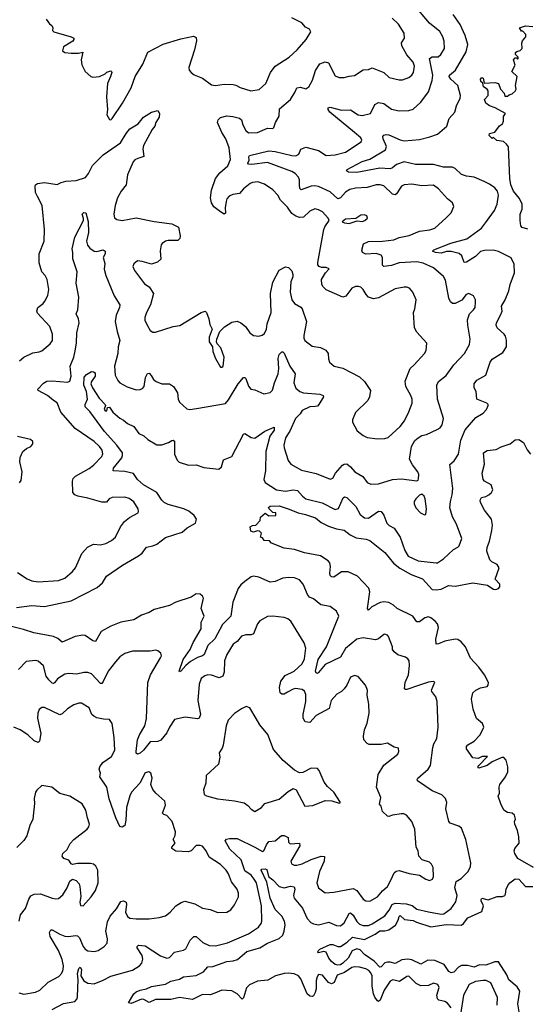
# Model space of a CAD drawing. Extents: x 2057697 to 2160550, y 827490 to 1016834.
# Tile 104 of 256: x 2096131 to 2100111, y 867623 to 875340. Entities that reach past the tile are written whole.
import ezdxf

# ---------------------------------------------------------------- set-up
doc = ezdxf.new("R2010")
doc.units = 0

msp = doc.modelspace()

# ---------------------------------------------------------------- linework, layer by layer
at = {"layer": '0CON20XD'}
for points in [[(2098447.8, 872307.8), (2098405, 872306.2), (2098345, 872278.1), (2098329.2, 872250.8), (2098294.3, 872215), (2098249.5, 872115), (2098216, 872064), (2098202.3, 872005), (2098203.8, 871985), (2098235.7, 871885), (2098256.4, 871856.4), (2098340.2, 871810.2), (2098454.5, 871784.5), (2098565, 871738), (2098585, 871746.7), (2098607.5, 871785), (2098662.6, 871847.4), (2098675, 871856.5), (2098695, 871857.8), (2098724.2, 871835), (2098759.2, 871795), (2098820.5, 871760.5), (2098855, 871712.5), (2098885, 871698.6), (2098945, 871701.5), (2099055, 871735.8), (2099125, 871742.5), (2099243.6, 871726.4), (2099255, 871730), (2099258.3, 871741.7), (2099259.2, 871775), (2099252, 871795), (2099210.3, 871850.3), (2099188.1, 871895), (2099202.1, 871995), (2099229.4, 872040.6), (2099255, 872063.5), (2099285, 872080.9), (2099320.9, 872089.1), (2099405, 872127.5), (2099427.6, 872142.4), (2099444.2, 872165), (2099452.9, 872215), (2099406.9, 872365), (2099401.1, 872475), (2099414, 872505), (2099475, 872550.8), (2099535.6, 872635), (2099618.1, 872725), (2099658.5, 872795), (2099663.8, 872835), (2099644.7, 872944.7), (2099643.1, 872986.9), (2099656.9, 873035), (2099690, 873065), (2099702.5, 873085), (2099705.8, 873125), (2099703.8, 873145), (2099688.8, 873175), (2099653.6, 873193.6), (2099631.2, 873185), (2099597.4, 873142.6), (2099545, 873116.9), (2099525, 873115.7), (2099507.5, 873127.5), (2099495, 873156.7), (2099469.7, 873299.7), (2099455, 873326.2), (2099376, 873395), (2099295, 873432.1), (2099245, 873442), (2099105.3, 873435.3), (2099045, 873414.6), (2098985, 873406.7), (2098976.1, 873416.1), (2098975.5, 873475), (2098964.2, 873495), (2098925, 873507.1), (2098845, 873503.2), (2098817.5, 873515), (2098814.3, 873534.3), (2098827.5, 873582.5), (2098865, 873602.7), (2098975, 873604.1), (2099065, 873615.4), (2099106.7, 873633.3), (2099185, 873648), (2099265, 873683.1), (2099347.3, 873692.7), (2099385, 873706.9), (2099475, 873786), (2099514.3, 873825.7), (2099535.7, 873875), (2099525.5, 873905.5), (2099485, 873936), (2099414.2, 874015), (2099375, 874041.9), (2099285, 874038.9), (2099205, 874051.1), (2099145, 874046.4), (2099125, 874034.4), (2099085.8, 873974.2), (2099075, 873967.3), (2099055, 873973.8), (2098985, 874036.7), (2098956.1, 874046.1), (2098925, 874045.4), (2098855, 874023.8), (2098765, 874018.9), (2098720.2, 874009.7), (2098685, 873987.3), (2098645, 873943.5), (2098625, 873936.5), (2098565, 873990.8), (2098475, 874033.3), (2098445, 874038.4), (2098415.4, 874035.4), (2098337.5, 874007.5), (2098327.4, 874017.4), (2098325.9, 874045.9), (2098324.6, 874085), (2098316.6, 874105), (2098290.8, 874135), (2098265, 874151), (2098075, 874220.8), (2097950, 874205), (2097925, 874208.8), (2097918.8, 874215), (2097929.7, 874240.3), (2097928.6, 874265), (2097934, 874275), (2098085, 874311.9), (2098135, 874307.8), (2098263.8, 874275), (2098296.5, 874273.5), (2098318.6, 874285), (2098336, 874324), (2098375, 874340), (2098473.9, 874313.9), (2098535, 874275.7), (2098605, 874280), (2098685, 874301.9), (2098807, 874383), (2098813.1, 874395), (2098806.9, 874415), (2098755, 874455.3), (2098562.9, 874615), (2098550, 874635), (2098550.5, 874649.5), (2098565, 874653.1), (2098655, 874631.6), (2098725, 874633.6), (2098784.2, 874595), (2098815, 874589.6), (2098881.4, 874605), (2098915, 874674.4), (2098945, 874691.5), (2098985, 874683.3), (2099045, 874639.2), (2099105, 874624.5), (2099182.5, 874627.5), (2099215, 874639.2), (2099275.3, 874694.7), (2099335.5, 874775), (2099365.8, 874864.2), (2099371.1, 874905), (2099344.6, 875035), (2099365, 875048.2), (2099410.9, 875049.1), (2099433.7, 875066.3), (2099460.6, 875115), (2099458.6, 875171.4), (2099448.6, 875205), (2099425, 875247.5), (2099345, 875312.5), (2099214.7, 875464.7)], [(2096855, 874564.3), (2096936.7, 874685), (2097005, 874806.9), (2097037.6, 874895), (2097097.5, 874992.5), (2097135, 875084.2), (2097255, 875147.5), (2097395, 875189.2), (2097495, 875210), (2097515, 875200), (2097516.9, 875175), (2097500.8, 875105), (2097456.7, 874965), (2097460, 874945), (2097476.7, 874925), (2097498.8, 874908.8), (2097565, 874881.9), (2097635, 874829.2), (2097665, 874824.4), (2097735, 874834.5), (2097805, 874831.8), (2097825, 874827.9), (2097859.1, 874809.1), (2097943.4, 874783.4), (2098008.1, 874791.9), (2098060.6, 874839.4), (2098097.5, 874925), (2098134.4, 874975), (2098245, 875045.6), (2098307.2, 875102.8), (2098378, 875185), (2098413.3, 875245), (2098402.5, 875265), (2098372.7, 875282.7), (2098342.5, 875315), (2098265, 875355.6)], [(2097110.6, 873270.6), (2097145, 873246.2), (2097180, 873195), (2097156.9, 873105), (2097124.4, 873045), (2097112.9, 873005), (2097112.5, 872985), (2097124, 872955), (2097155, 872903.3), (2097175, 872891.2), (2097195, 872890), (2097334.3, 872935.7), (2097387.4, 872942.6), (2097555, 873046), (2097585.9, 873055.9), (2097596.2, 873045), (2097614.2, 872995), (2097621.2, 872951.2), (2097638.8, 872915), (2097617, 872853), (2097617.5, 872815), (2097643.3, 872775), (2097645, 872740), (2097666.2, 872685), (2097705, 872617.5), (2097715, 872616.7), (2097726.7, 872625), (2097733.3, 872695), (2097708.3, 872768.3), (2097678.8, 872798.8), (2097673.9, 872813.9), (2097676.7, 872835), (2097701.2, 872895), (2097737, 872933), (2097795, 872968.8), (2097835, 872976.2), (2097865, 872963.8), (2097901.2, 872935), (2097936, 872885), (2097965, 872865.8), (2098005, 872860), (2098032.4, 872867.6), (2098049.3, 872880.7), (2098065.6, 872915), (2098070.8, 872955), (2098103.1, 873045), (2098096.6, 873193.4), (2098115, 873282.5), (2098164.3, 873375.7), (2098215, 873403.3), (2098237.7, 873397.7), (2098265, 873372.5), (2098273.6, 873343.6), (2098273.3, 873325), (2098257.1, 873285), (2098250.5, 873205), (2098264.5, 873145), (2098285.8, 873115), (2098335, 873087.1), (2098344.4, 873075), (2098378.6, 872975), (2098358.9, 872865), (2098358.1, 872845), (2098365.5, 872825.5), (2098425, 872781.4), (2098489.7, 872769.7), (2098530.3, 872750.3), (2098550, 872725), (2098552.7, 872682.7), (2098561.2, 872655), (2098597.5, 872625), (2098665, 872608), (2098795, 872540), (2098833.4, 872503.4), (2098882.5, 872435), (2098872.5, 872385), (2098859.2, 872355), (2098765, 872260), (2098740, 872205), (2098741.2, 872185), (2098777.7, 872117.7), (2098825, 872081.2), (2098855.8, 872065.8), (2098935, 872054.4), (2098995, 872057.1), (2099018.8, 872065), (2099115, 872151.9), (2099146.9, 872195), (2099183.1, 872266.9), (2099207.1, 872335), (2099207.1, 872365), (2099197.5, 872395), (2099158.1, 872465), (2099153, 872507), (2099191.4, 872605), (2099225, 872634.2), (2099305.8, 872725), (2099317.7, 872747.7), (2099322, 872805), (2099245, 872892), (2099227.1, 872925), (2099218.8, 873045), (2099230, 873075), (2099239.2, 873145), (2099214, 873205), (2099186.7, 873235), (2099165, 873244), (2099145, 873244.2), (2099075, 873231.4), (2098945, 873160.9), (2098905, 873153.4), (2098866.5, 873166.5), (2098846.6, 873186.6), (2098825, 873225.8), (2098805, 873242.9), (2098787.6, 873247.6), (2098765, 873250), (2098736.2, 873235), (2098687.8, 873172.2), (2098665.7, 873164.3), (2098535, 873224), (2098511.2, 873245), (2098500, 873265), (2098496.2, 873305), (2098527.5, 873355), (2098557.5, 873387.5), (2098535, 873397.5), (2098498.3, 873398.3), (2098480, 873405), (2098468.3, 873418.3), (2098467.5, 873437.5), (2098515.8, 873695), (2098523.1, 873716.9), (2098557.5, 873765), (2098550, 873785), (2098505, 873834.2), (2098475, 873850.8), (2098445, 873857.5), (2098405, 873839.2), (2098356.6, 873793.4), (2098325, 873790), (2098295, 873800), (2098265, 873821.9), (2098230.7, 873870.7), (2098174.7, 873924.7), (2098153.6, 873963.6), (2098116.2, 874006.2), (2098050.6, 874050.6), (2097998.9, 874068.9), (2097957.5, 874065), (2097938, 874055), (2097885.8, 874015), (2097853.4, 873976.6), (2097800.9, 873969.1), (2097773.6, 873956.4), (2097755, 873936.2), (2097748.9, 873915), (2097742.5, 873865), (2097745, 873822.5), (2097733.3, 873816.7), (2097705, 873832.9), (2097653.1, 873873.1), (2097635.7, 873905), (2097627.1, 873945), (2097635.6, 874005), (2097666.5, 874095), (2097700.1, 874139.9), (2097761.8, 874195), (2097783.1, 874243.1), (2097772.5, 874335), (2097746.6, 874406.6), (2097716.2, 874455), (2097681.9, 874535), (2097687.1, 874555), (2097705, 874574.4), (2097755, 874585.5), (2097802.5, 874582.5), (2097855, 874569.2), (2097869.2, 874555), (2097881.4, 874515), (2097905, 874471.2), (2097925, 874452.5), (2097995, 874457.1), (2098075, 874489.4), (2098115, 874488), (2098124.2, 874495.8), (2098136.9, 874535), (2098165.3, 874585), (2098168.3, 874641.7), (2098253.8, 874715), (2098291.4, 874775), (2098303.2, 874806.8), (2098331.7, 874811.7), (2098375, 874798), (2098397.4, 874812.6), (2098427.3, 874865), (2098449.4, 874940.6), (2098485, 874994.4), (2098525, 875009.4), (2098553.1, 875003.1), (2098605, 874900), (2098635.9, 874885.9), (2098675, 874885.7), (2098715, 874898.6), (2098755, 874902.5), (2098825, 874946.7), (2098865, 874950), (2098895, 874962.2), (2098986.7, 874925), (2099027, 874887), (2099105, 874868.9), (2099131.3, 874868.7), (2099182.2, 874887.8), (2099204.3, 874905), (2099218.9, 874925), (2099225.6, 874975), (2099215, 875006.2), (2099165.8, 875065), (2099125.8, 875135), (2099125, 875157.5), (2099148, 875195), (2099144.2, 875235), (2099100, 875305), (2099052, 875352)], [(2098815, 874228.2), (2098875, 874247.1), (2098999.8, 874320.3), (2099007.9, 874345), (2098980.6, 874405), (2098978.8, 874425), (2098986.1, 874433.9), (2099005, 874440), (2099025, 874437.1), (2099115, 874397.9), (2099145, 874391.1), (2099265, 874401.9), (2099347.7, 874422.3), (2099406, 874444), (2099480, 874505), (2099499.2, 874565), (2099542.9, 874615), (2099554.4, 874665), (2099585, 874723.8), (2099588.2, 874745), (2099565.5, 874825), (2099510, 874875), (2099497.3, 874895), (2099501.1, 874905), (2099547.6, 874945), (2099632, 875088), (2099644.1, 875145), (2099624.8, 875215), (2099585, 875303.5), (2099529.8, 875379.8)], [(2096338.8, 875345), (2096365, 875307.5), (2096383.6, 875293.6), (2096390, 875275), (2096387.5, 875255), (2096397.5, 875245), (2096535, 875206.7), (2096554.2, 875195), (2096556.7, 875185), (2096547.3, 875172.7), (2096473.6, 875126.4), (2096466.7, 875095), (2096485, 875083.3), (2096535, 875077.5), (2096593, 875077), (2096625, 875086.7), (2096614.2, 875025.8), (2096618.6, 874985), (2096644.5, 874934.5), (2096690, 874895), (2096705, 874888.8), (2096756.1, 874893.9), (2096800, 874915), (2096815, 874930), (2096845, 874940), (2096850, 874935), (2096852.5, 874925), (2096843.8, 874895), (2096820.7, 874839.3), (2096811.2, 874735), (2096820, 874635), (2096815, 874593.3), (2096835, 874558), (2096845, 874556), (2096855, 874564.3)], [(2100115, 873697.1), (2100071.1, 873711.1), (2100060, 873725), (2100053.9, 873766.1), (2100055.7, 873815), (2100070, 873855), (2100071.2, 873895), (2100049.4, 873939.4), (2100003.2, 873995), (2099982.8, 874045), (2099974.7, 874095), (2099962.3, 874342.3), (2099948.8, 874365), (2099925, 874386.2), (2099873, 874393), (2099847, 874417), (2099835, 874410), (2099811.7, 874431.7), (2099815, 874447.5), (2099855, 874457.5), (2099893, 874507), (2099916.2, 874525), (2099923.8, 874545), (2099925, 874580), (2099940, 874605), (2099859.1, 874649.1), (2099814.6, 874664.6), (2099785, 874686.2), (2099776.2, 874715), (2099803.3, 874745), (2099803, 874783), (2099796.7, 874796.7), (2099767.5, 874815), (2099761.7, 874841.7), (2099747.5, 874855), (2099743.3, 874875), (2099755, 874886.7), (2099765, 874882.5), (2099772.5, 874842.5), (2099855, 874846.7), (2099885, 874840), (2099900, 874795), (2099930, 874765), (2099935, 874740), (2099955, 874740), (2099968.3, 874751.7), (2099991.7, 874758.3), (2100015, 874780), (2100022.5, 874795), (2100017.5, 874825), (2100030, 874895), (2099990, 874935), (2100016.1, 874983.9), (2100003.6, 875026.4), (2100015, 875040), (2100025, 875040), (2100035, 875030), (2100040, 875035), (2100040, 875045), (2100018.3, 875068.3), (2100018.3, 875081.7), (2100028.3, 875091.7), (2100055, 875097.5), (2100070, 875115), (2100067.5, 875155), (2100072.5, 875175), (2100100, 875205), (2100100, 875225), (2100075, 875250), (2100065, 875250), (2100050, 875275), (2100097, 875293), (2100155, 875287.5)], [(2096130.8, 872665), (2096162.9, 872695), (2096235, 872729.4), (2096285, 872735.8), (2096305, 872745.8), (2096370.9, 872799.1), (2096387.5, 872825), (2096389.4, 872875), (2096368.1, 872935), (2096269.7, 873039.7), (2096264.2, 873055), (2096272.9, 873085), (2096314.6, 873115.4), (2096326.9, 873133.1), (2096350.6, 873179.4), (2096360, 873225), (2096345.6, 873305), (2096331.9, 873335), (2096304.4, 873365), (2096284.4, 873435), (2096284.5, 873505), (2096322.2, 873605), (2096326.7, 873695), (2096307.5, 873885), (2096270.9, 873955), (2096255.5, 873985), (2096253.3, 874035), (2096255.8, 874045), (2096271.2, 874055), (2096325, 874063.5), (2096425, 874048), (2096456.2, 874065), (2096492, 874075), (2096575, 874079.2), (2096646.1, 874103.9), (2096671.4, 874135), (2096702.7, 874197.3), (2096785, 874280.9), (2096921.4, 874375), (2096965, 874449.2), (2096995, 874484.2), (2097058.8, 874525), (2097102.7, 874577.3), (2097165, 874616.2), (2097215, 874627.5), (2097226.2, 874605), (2097223.8, 874575), (2097197.5, 874535), (2097190.8, 874505), (2097170.6, 874479.4), (2097101.1, 874355), (2097096.8, 874326.8), (2097103.3, 874266.7), (2097057.3, 874252.7), (2097035, 874240.8), (2097021.4, 874225), (2096977.5, 874125), (2096965.8, 874045), (2096926, 873995), (2096898.8, 873945), (2096879.2, 873885), (2096870, 873815), (2096875, 873787.5), (2096892.7, 873772.7), (2096935, 873767.1), (2097045, 873786.9), (2097185, 873757.3), (2097325, 873740), (2097376.2, 873715), (2097390, 873645), (2097385.9, 873624.1), (2097371.7, 873608.3), (2097295, 873609.2), (2097275, 873604), (2097248.8, 873585), (2097241.2, 873575), (2097231.7, 873528.3), (2097237, 873463), (2097211.2, 873438.8), (2097165, 873423.1), (2097092.5, 873445), (2097055, 873450), (2097025, 873426.2), (2097019.2, 873405), (2097030.8, 873375), (2097110.6, 873270.6)], [(2096105, 870733.1), (2096225, 870747.9), (2096325, 870740), (2096535.3, 870784.7), (2096739.1, 870890.9), (2096781.4, 870925), (2096811.7, 870978.3), (2096936.1, 871063.9), (2097062.6, 871137.4), (2097090.2, 871159.8), (2097125, 871206.5), (2097175, 871215.6), (2097205, 871230), (2097275, 871281.8), (2097405, 871323.6), (2097443.7, 871356.3), (2097510, 871395), (2097517.5, 871425), (2097500, 871455), (2097457.9, 871487.9), (2097418.8, 871505), (2097295, 871540.3), (2097265, 871555.3), (2097244.9, 871574.9), (2097205, 871634.6), (2097101.5, 871695), (2097055.4, 871735), (2097023.6, 871783.6), (2096955, 871799.2), (2096863.3, 871805), (2096865.8, 871825), (2096930.9, 871905), (2096937.9, 871925), (2096935.9, 871945), (2096891.4, 872005), (2096795, 872112.2), (2096680.1, 872270.1), (2096644.3, 872305), (2096643.1, 872325), (2096663.8, 872366.2), (2096655.2, 872425.2), (2096634.7, 872475), (2096637.1, 872537.1), (2096655, 872559.5), (2096695, 872582.9), (2096710.9, 872580.9), (2096721.8, 872571.8), (2096723.8, 872545), (2096694.4, 872505), (2096688.5, 872485), (2096700.8, 872455), (2096755, 872374.2), (2096800, 872325), (2096803.3, 872315), (2096792.7, 872287.3), (2096800, 872275), (2096813.3, 872275), (2096820.7, 872299.3), (2096835, 872302.5), (2096861.2, 872265), (2096915, 872215.8), (2096945, 872200), (2096975, 872174.4), (2097025, 872151.9), (2097065, 872097.1), (2097105, 872078.1), (2097135, 872050.6), (2097205, 872007.1), (2097245, 872006.9), (2097296.7, 872025), (2097325, 872042), (2097335, 872043.8), (2097345, 872036.7), (2097345.5, 871935), (2097365, 871888), (2097382.6, 871872.6), (2097455, 871848.1), (2097515, 871850), (2097575, 871830.6), (2097691.7, 871818.3), (2097713.8, 871835), (2097729.1, 871890.9), (2097794.3, 871915.7), (2097885, 872092), (2097895, 872096), (2097944.6, 872064.6), (2097975, 872060.8), (2098053.8, 872115), (2098125, 872146), (2098125, 872122), (2098091.1, 872075), (2098061.5, 871955), (2098057.5, 871805), (2098044.7, 871735.3), (2098055, 871711.8), (2098145, 871655.4), (2098215, 871645.4), (2098275, 871655.3), (2098309.9, 871649.9), (2098347.8, 871605), (2098375, 871584.6), (2098502.7, 871552.7), (2098605, 871500), (2098631.5, 871508.5), (2098667, 871593), (2098678.8, 871601.2), (2098695, 871594.4), (2098766.2, 871525), (2098800.8, 871460.8), (2098835, 871435.5), (2098865, 871433.8), (2098945, 871487.8), (2098965.4, 871485.4), (2098985, 871457.5), (2099008.9, 871395), (2099026.9, 871376.9), (2099065.9, 871355.9), (2099114.7, 871284.7), (2099150.6, 871180.6), (2099177.1, 871135), (2099255, 871099.7), (2099395, 871081.9), (2099406.4, 871083.6), (2099454.5, 871115.5), (2099532.6, 871187.4), (2099566.2, 871205), (2099576, 871215), (2099597.5, 871275), (2099555.5, 871385), (2099524.8, 871444.8), (2099503.8, 871515), (2099508.4, 871565), (2099522.9, 871617.1), (2099526.6, 871665), (2099502.5, 871855), (2099536.9, 871883.1), (2099570.4, 871935), (2099590, 872045), (2099624.1, 872125.9), (2099707.2, 872222.8), (2099766, 872255), (2099790, 872285), (2099803.8, 872315), (2099803.8, 872325), (2099793.3, 872335), (2099716.2, 872365), (2099709.2, 872425), (2099692.9, 872455), (2099694.4, 872485), (2099715, 872515.6), (2099786, 872555), (2099820, 872655), (2099835, 872678.8), (2099917.8, 872732.2), (2099946.9, 872775), (2099947.9, 872827.9), (2099939.5, 872859.5), (2099930, 872875), (2099875, 872924.2), (2099865.6, 872945), (2099868.9, 872965), (2099899.6, 873025), (2099914.5, 873055), (2099908.5, 873095), (2099937.5, 873145), (2099965.4, 873214.6), (2099975.5, 873264.5), (2100011.4, 873355), (2100007.5, 873425), (2099985, 873474), (2099885, 873524.3), (2099843.5, 873533.5), (2099775, 873531.2), (2099745, 873523.8), (2099705, 873484.5), (2099635, 873439.1), (2099615.8, 873435.8), (2099598, 873488), (2099576.6, 873506.6), (2099515, 873522.5), (2099477.9, 873522.1), (2099435, 873510.3), (2099390, 873515), (2099367.5, 873525), (2099378.8, 873535), (2099510.6, 873589.4), (2099636.9, 873623.1), (2099751.9, 873705), (2099790.8, 873759.2), (2099853.3, 873845), (2099874.5, 873895), (2099885.5, 873965), (2099876.5, 873995), (2099855, 874021.4), (2099815, 874051.4), (2099772.4, 874072.4), (2099695, 874105.7), (2099635, 874112.5), (2099595, 874126), (2099545, 874174.5), (2099525, 874183.1), (2099455, 874183.8), (2099375, 874205.8), (2099235, 874205.3), (2099145, 874225.2), (2099085.6, 874205), (2099055, 874179.5), (2099035, 874171.1), (2098955, 874177.2), (2098775, 874142.3), (2098710, 874145), (2098692.5, 874155), (2098698.8, 874165), (2098815, 874228.2)], [(2096115, 871008.5), (2096188.9, 870958.9), (2096225, 870941.9), (2096275, 870934.4), (2096435, 870943.3), (2096486.2, 870963.8), (2096546, 871015), (2096568, 871045), (2096618, 871155), (2096662, 871205), (2096710.3, 871229.7), (2096765, 871224.4), (2096805.5, 871234.5), (2096851.7, 871258.3), (2096881.2, 871285), (2096922.5, 871365), (2096953.7, 871406.3), (2096992.2, 871437.8), (2097058.8, 871475), (2097063.8, 871485), (2097059.2, 871505), (2097025, 871560), (2096988.3, 871588.3), (2096955, 871596.7), (2096855, 871595.6), (2096832.5, 871585), (2096811.7, 871558.3), (2096775, 871557.5), (2096665, 871590.6), (2096586.5, 871606.5), (2096563.8, 871615), (2096548, 871635), (2096544.1, 871724.1), (2096550, 871745), (2096567.9, 871762.1), (2096675, 871821.8), (2096710.4, 871849.6), (2096774.7, 871915.3), (2096782, 871938), (2096776.4, 871965), (2096757.8, 871995), (2096715, 872032.9), (2096566, 872135), (2096453.4, 872263.4), (2096425, 872337.1), (2096395, 872354.3), (2096350, 872395), (2096276.2, 872435), (2096272.5, 872445), (2096317.6, 872492.4), (2096345, 872506.5), (2096385, 872510.5), (2096505, 872498.9), (2096525, 872508), (2096535.5, 872545), (2096526.7, 872625), (2096554.6, 872695.4), (2096565.4, 872744.6), (2096577.7, 872805), (2096579.2, 872885), (2096596.7, 872963.3), (2096593.1, 872995), (2096574.4, 873035), (2096585.6, 873065), (2096593.5, 873165), (2096574.5, 873275), (2096581.9, 873365), (2096548.5, 873465), (2096548.5, 873515), (2096541.8, 873545), (2096562.1, 873635), (2096630, 873765), (2096632.5, 873782.5), (2096621.2, 873815), (2096635, 873828.8), (2096650, 873825), (2096667.6, 873757.6), (2096669.2, 873670.8), (2096655.4, 873605), (2096662.1, 873572.1), (2096679.8, 873549.8), (2096715, 873525.6), (2096735, 873521.9), (2096785, 873536.7), (2096800, 873525), (2096800, 873505), (2096785.8, 873475), (2096798.1, 873428.1), (2096794.4, 873384.4), (2096806.7, 873335), (2096870.6, 873175), (2096916.9, 873105), (2096914.5, 873085), (2096886.2, 873025), (2096880.8, 872975), (2096894.5, 872895.5), (2096916.7, 872825), (2096903.8, 872776.2), (2096899.6, 872725), (2096873.3, 872625), (2096879.2, 872555), (2096901.3, 872511.3), (2096916.2, 872495), (2096972.4, 872462.4), (2097045, 872439.2), (2097075, 872441.2), (2097095, 872448.8), (2097108, 872465), (2097118.6, 872535), (2097134.2, 872565.8), (2097145, 872570), (2097162.3, 872552.3), (2097179.7, 872519.7), (2097201.2, 872505), (2097245, 872486.7), (2097305, 872485.7), (2097336.3, 872466.3), (2097368.9, 872415), (2097373.8, 872365), (2097383.3, 872343.3), (2097440.6, 872290.6), (2097465, 872284.2), (2097517, 872293), (2097745, 872332.5), (2097769.3, 872360.7), (2097845, 872487.1), (2097885, 872535.8), (2097895, 872536.2), (2097905, 872526.7), (2097925, 872468.8), (2097944.5, 872444.5), (2097975, 872440), (2098045, 872408.8), (2098095, 872417.5), (2098112.7, 872437.3), (2098128.5, 872495), (2098157.3, 872565), (2098163.2, 872605), (2098157.1, 872685), (2098165, 872716.2), (2098185, 872736.2), (2098195, 872736), (2098205, 872726.2), (2098248.2, 872625), (2098291.1, 872565), (2098280.5, 872495), (2098295, 872450.8), (2098328, 872425), (2098355, 872415.4), (2098484.5, 872404.5), (2098510, 872395), (2098512, 872385), (2098477.2, 872322.8), (2098465, 872311.1), (2098447.8, 872307.8)], [(2098715, 873743.8), (2098777, 873763), (2098815, 873758), (2098837.5, 873765), (2098858.8, 873785), (2098853.6, 873803.6), (2098835, 873811.2), (2098805, 873807.5), (2098767, 873783), (2098685, 873776.2), (2098660, 873755), (2098677, 873747), (2098715, 873743.8)], [(2096129.5, 871710.5), (2096141.7, 871728.3), (2096149.2, 871795), (2096132.9, 871875), (2096135, 871907.5), (2096155, 871956.7), (2096185, 871980), (2096217.5, 871995), (2096233.3, 872015), (2096233, 872033), (2096215, 872050), (2096115, 872074.2)], [(2100158.6, 868695), (2100035.7, 868765.7), (2100012, 868805), (2100008, 868825), (2100012.9, 868845), (2100046, 868885), (2100044, 868935), (2100033.8, 868985), (2100013.3, 869035), (2100010, 869055), (2100017.5, 869075), (2100010, 869105), (2099991.7, 869121.7), (2099955, 869125.7), (2099927.1, 869145), (2099902.9, 869195), (2099883.3, 869255), (2099893, 869277), (2099890, 869325), (2099895.8, 869345), (2099939.2, 869405), (2099957.5, 869445), (2099957.1, 869485), (2099945.5, 869535.5), (2099926.6, 869556.6), (2099911.7, 869558.3), (2099835, 869524), (2099796.7, 869495), (2099730, 869475), (2099724, 869485), (2099730.8, 869495), (2099797.5, 869565), (2099757.5, 869565), (2099725, 869550.4), (2099685, 869554.4), (2099633.5, 869625), (2099635, 869643.3), (2099645, 869656), (2099693.8, 869685), (2099742, 869735), (2099769.2, 869795), (2099758.8, 869825), (2099713.4, 869863.4), (2099686, 869935), (2099673.8, 870015), (2099683.8, 870065), (2099708, 870085), (2099745, 870102.7), (2099796.2, 870113.8), (2099804, 870125), (2099805.8, 870145), (2099775.6, 870205), (2099730.8, 870265), (2099665.8, 870335), (2099626, 870425), (2099592.5, 870465), (2099565, 870481.9), (2099545, 870484.5), (2099465, 870469.1), (2099415, 870446.9), (2099396.1, 870446.1), (2099394.5, 870485), (2099415.5, 870575), (2099407.8, 870605), (2099389.4, 870625), (2099355, 870652.2), (2099335, 870660), (2099308.1, 870651.9), (2099265, 870620.9), (2099245, 870621.4), (2099213.1, 870665), (2099091.4, 870725), (2099062.3, 870752.2), (2099025, 870771.3), (2098985, 870777.1), (2098958.2, 870771.8), (2098892, 870738), (2098865, 870712.5), (2098857.5, 870725), (2098875.3, 870855), (2098867.9, 870885), (2098778.2, 870978.2), (2098705, 871011.5), (2098655, 871011.9), (2098595, 870972), (2098575, 870974), (2098566, 870985), (2098563.1, 871003.1), (2098568.9, 871055), (2098563.4, 871083.4), (2098549.1, 871099.1), (2098488.9, 871138.9), (2098365, 871160.6), (2098285, 871188.1), (2098205, 871197.5), (2098106.4, 871236.4), (2098090, 871255), (2098047, 871257), (2098035, 871280), (2098020, 871285), (2098027.5, 871315), (2098010.7, 871330.7), (2097995, 871333.3), (2097965, 871323.8), (2097942.3, 871332.3), (2097937.5, 871365), (2097955, 871376.7), (2097982.5, 871377.5), (2098016.1, 871413.9), (2098020, 871440), (2098055, 871472.5), (2098085, 871452.5), (2098140, 871455), (2098140, 871475), (2098115, 871477.5), (2098085, 871510), (2098083, 871517), (2098095, 871526.7), (2098165, 871528.8), (2098245, 871504), (2098314.4, 871474.4), (2098371.8, 871461.8), (2098450, 871435), (2098495, 871398.6), (2098551.1, 871371.1), (2098615, 871349.3), (2098675, 871338.6), (2098722.6, 871302.6), (2098769.6, 871279.6), (2098847.3, 871267.3), (2098875, 871257.1), (2098993.3, 871165), (2099061.6, 871081.6), (2099111.5, 871041.5), (2099201.5, 870991.5), (2099288.1, 870958.1), (2099365, 870874.6), (2099395, 870870.3), (2099435, 870877.6), (2099493.9, 870906.1), (2099545, 870900), (2099685, 870927.5), (2099798.3, 870908.3), (2099833.8, 870885), (2099845.9, 870875.9), (2099865, 870874.2), (2099885, 870881.2), (2099895.8, 870895), (2099895, 870916.7), (2099858.8, 870955), (2099891.2, 871045), (2099875, 871068.8), (2099831.7, 871091.7), (2099817, 871107), (2099792.9, 871175), (2099795, 871202.5), (2099815, 871253.3), (2099833.8, 871336.2), (2099837.4, 871377.4), (2099828.9, 871425), (2099774.3, 871495), (2099744.2, 871555), (2099740, 871575), (2099752.5, 871595), (2099785, 871602), (2099808.8, 871615), (2099830, 871635), (2099840, 871655), (2099826.2, 871695), (2099775, 871722), (2099764, 871735), (2099755.8, 871785), (2099774.1, 871855.9), (2099766.7, 871945), (2099796.6, 871963.4), (2099867.4, 871972.6), (2099905, 871991.4), (2099977.5, 872015), (2100015, 872046.2), (2100045, 872050), (2100080.6, 872025), (2100109.1, 871969.1), (2100135, 871934)], [(2099305, 871460), (2099315, 871462.5), (2099321.2, 871505), (2099310, 871585), (2099302.5, 871605), (2099285, 871620), (2099265, 871612.5), (2099236.7, 871585), (2099223.8, 871565), (2099223.8, 871545), (2099236.2, 871515), (2099273.3, 871475), (2099305, 871460)], [(2098868.7, 867888.7), (2098845, 867902.1), (2098795.6, 867914.4), (2098755, 867916.5), (2098735, 867911.5), (2098676.7, 867873.3), (2098619.1, 867850.9), (2098595.8, 867794.2), (2098575, 867782.5), (2098552.2, 867795), (2098505, 867852.5), (2098475, 867855.7), (2098462.2, 867837.8), (2098455, 867810), (2098454.6, 867745), (2098448.2, 867715), (2098435, 867688.8), (2098425, 867683.8), (2098405, 867687.5), (2098385, 867704), (2098335, 867821.4), (2098317, 867847), (2098282.9, 867862.9), (2098235, 867868.1), (2098205, 867865.2), (2098136.9, 867845), (2098076.6, 867813.4), (2097995, 867804), (2097932, 867775), (2097908.9, 867751.1), (2097886.9, 867673.1), (2097875, 867662.5), (2097835.8, 867705.8), (2097795, 867727.7), (2097715, 867734.1), (2097660.2, 867709.8), (2097625, 867697.5), (2097565, 867700.5), (2097485, 867660), (2097385, 867677.1), (2097315, 867660.6), (2097195, 867660.9), (2097145, 867638.1), (2097105, 867659.5), (2097085, 867662.1), (2097005, 867630), (2096983.3, 867635), (2097026.9, 867705), (2097045, 867720.5), (2097075, 867733.2), (2097125, 867742.9), (2097165, 867761.2), (2097275, 867781.9), (2097315, 867804.5), (2097385, 867821.1), (2097415, 867839.4), (2097515, 867849.6), (2097572.4, 867877.6), (2097605, 867916.9), (2097645, 867920.5), (2097755, 867958.2), (2097805, 867964.1), (2097839.4, 867975), (2097912.2, 868037.8), (2098015, 868064.7), (2098075, 868102.8), (2098165, 868137.9), (2098192.9, 868165), (2098205.8, 868195), (2098212.6, 868245), (2098207.7, 868275), (2098185, 868313.4), (2098133.4, 868365), (2098095.2, 868455.2), (2098069.6, 868579.6), (2098024.3, 868675), (2098028.3, 868681.7), (2098055, 868684.2), (2098068.9, 868678.9), (2098080.8, 868625), (2098115, 868599.4), (2098166.4, 868546.4), (2098205, 868536.8), (2098255, 868549.4), (2098283.8, 868543.8), (2098287.1, 868525), (2098277.5, 868475), (2098282.2, 868455), (2098347, 868377), (2098385, 868296.5), (2098414.7, 868264.7), (2098435, 868254.5), (2098475, 868247.1), (2098555, 868267.5), (2098615, 868241.5), (2098645, 868238.5), (2098675, 868260.5), (2098715, 868334.4), (2098725, 868339.1), (2098745, 868322.1), (2098775, 868271.8), (2098795, 868250.4), (2098825, 868239.4), (2098865, 868241.6), (2098895, 868253.7), (2098994.2, 868315.8), (2099028.8, 868361.2), (2099051.1, 868405), (2099075, 868416.7), (2099161.2, 868411.2), (2099208.3, 868398.3), (2099245, 868369.6), (2099335, 868347.1), (2099435, 868330.6), (2099457, 868333), (2099515, 868374.4), (2099550, 868425), (2099561.5, 868475), (2099543.3, 868535), (2099553.6, 868585), (2099591.7, 868608.3), (2099647.4, 868662.6), (2099665.7, 868704.3), (2099667.7, 868732.3), (2099629.2, 868915), (2099595, 869002.5), (2099575, 869018.8), (2099505, 869043.8), (2099496.1, 869056.1), (2099472.5, 869155), (2099480, 869205), (2099468.8, 869235), (2099440, 869265), (2099363.8, 869295), (2099248.8, 869375), (2099246.2, 869385), (2099252, 869395), (2099333.5, 869465), (2099351.8, 869495), (2099368.8, 869635), (2099376.7, 869665), (2099402.1, 869705), (2099410.7, 869795), (2099404.4, 869995), (2099393.6, 870033.6), (2099363.4, 870073.4), (2099360.8, 870085), (2099387, 870147), (2099373.6, 870153.6), (2099335, 870148.9), (2099258, 870122), (2099165, 870091.1), (2099155, 870089.2), (2099148, 870095), (2099152.5, 870145), (2099178.9, 870205), (2099188.3, 870278.3), (2099185.8, 870315), (2099175, 870331.2), (2099155, 870344), (2099095, 870360.8), (2099066.2, 870385), (2099053.8, 870405), (2099053.3, 870425), (2099023.3, 870505), (2099015, 870516.7), (2098995, 870523.3), (2098985, 870521.2), (2098943.2, 870486.8), (2098920.9, 870479.1), (2098825, 870494.6), (2098775, 870485.4), (2098685, 870412.9), (2098645, 870344.4), (2098525, 870285.5), (2098475, 870222.5), (2098465, 870216.7), (2098455, 870221.2), (2098451.2, 870235), (2098472.4, 870325), (2098535.2, 870425), (2098605, 870595.7), (2098631.9, 870665), (2098616, 870705), (2098565, 870740), (2098492.6, 870752.6), (2098435, 870801.4), (2098402.5, 870815), (2098387.5, 870835), (2098353.3, 870916.7), (2098325, 870950.8), (2098285, 870965.6), (2098242.1, 870967.9), (2098195, 870961.9), (2098135, 870936.9), (2098095, 870931.4), (2098005, 870970.8), (2097965, 870978.8), (2097945, 870973.8), (2097895, 870937.1), (2097865, 870910), (2097845, 870881.2), (2097801.2, 870775), (2097785.3, 870664.7), (2097720.9, 870599.1), (2097662, 870488), (2097607.1, 870435), (2097576.7, 870365), (2097564, 870355), (2097525, 870341.8), (2097471.3, 870308.7), (2097432.7, 870277.3), (2097395, 870234.2), (2097385, 870230), (2097381.2, 870235), (2097413.5, 870326.5), (2097467.4, 870402.6), (2097490.1, 870459.9), (2097553.5, 870565), (2097555, 870617.5), (2097576.9, 870665), (2097553.1, 870725), (2097571.4, 870805), (2097563, 870823), (2097545, 870838), (2097515, 870840), (2097475, 870814.3), (2097354.6, 870775.4), (2097305, 870749.4), (2097185, 870716.9), (2097147, 870693), (2097087, 870673), (2097025, 870635.7), (2096925, 870618.1), (2096845, 870587.5), (2096770.5, 870545), (2096725, 870466), (2096705, 870470.6), (2096645, 870513.1), (2096625, 870515.5), (2096565, 870505.5), (2096465, 870462), (2096430.8, 870490.8), (2096395.4, 870505.4), (2096242.5, 870535), (2096161.1, 870561.1), (2096035, 870590.6)], [(2096385, 867582.9), (2096475, 867629.6), (2096564, 867645), (2096580.6, 867665), (2096583.5, 867685), (2096590, 867815), (2096584.8, 867865), (2096595, 867904), (2096605, 867912.9), (2096616.5, 867895), (2096609.5, 867845), (2096635, 867806.7), (2096665, 867787.8), (2096715, 867784.4), (2096785, 867811.1), (2096844.3, 867844.3), (2097015, 867891.8), (2097070.6, 867925), (2097087.9, 867945), (2097096.9, 867976.9), (2097090, 868005), (2097053.1, 868065), (2097053.1, 868076.9), (2097063.6, 868086.4), (2097115, 868080), (2097235, 868002.3), (2097285, 867984.3), (2097305, 867990), (2097345, 868032.2), (2097415, 868047.1), (2097432.4, 868057.6), (2097468.5, 868125), (2097496.6, 868153.4), (2097515, 868154.4), (2097567.2, 868107.2), (2097617, 868083), (2097665, 868081.5), (2097761.2, 868105), (2097925, 868174.5), (2098002.6, 868227.4), (2098023.5, 868255), (2098029.5, 868275), (2098026.8, 868395), (2097986.5, 868575), (2097970.2, 868605), (2097945, 868633.8), (2097895, 868668.7), (2097866.2, 868755), (2097778.1, 868838.1), (2097742.9, 868905), (2097753.4, 868916.6), (2097775, 868922.8), (2097835, 868921.8), (2097975.2, 868855.2), (2098035, 868819.4), (2098045, 868827.1), (2098066.5, 868873.5), (2098085, 868897.7), (2098134.7, 868905.3), (2098184.7, 868945.3), (2098205, 868946.2), (2098235, 868929.2), (2098239.2, 868895), (2098251.6, 868881.6), (2098326, 868885), (2098326.2, 868865), (2098257.1, 868745), (2098261.2, 868725), (2098283.7, 868713.7), (2098305, 868712.5), (2098345, 868722.7), (2098415, 868757.7), (2098495, 868784.1), (2098520.2, 868780.2), (2098517.9, 868745), (2098480.6, 868665), (2098460, 868575), (2098474, 868535), (2098525, 868495.8), (2098595, 868500.8), (2098745, 868531.5), (2098775, 868514.4), (2098825, 868446.2), (2098845, 868433.8), (2098875, 868432), (2098935, 868464.4), (2098975, 868511.9), (2099015, 868547.1), (2099041.6, 868595), (2099066.1, 868653.9), (2099082.4, 868667.6), (2099105, 868672.8), (2099185, 868648.9), (2099265, 868635.8), (2099315, 868602.5), (2099345, 868592), (2099367, 868603), (2099375.8, 868625), (2099372, 868695), (2099360.3, 868720.3), (2099345, 868738), (2099285.6, 868755.6), (2099260.8, 868785), (2099254.3, 868825), (2099240.6, 868855), (2099228.9, 868995), (2099205, 869056.7), (2099164, 869105), (2099142.5, 869115), (2099125, 869116.7), (2099055, 869105.6), (2099025, 869094.4), (2099015, 869096.9), (2098976.7, 869135), (2098965.8, 869175), (2098952.7, 869192.7), (2098962.5, 869245), (2098929.2, 869325), (2098940.8, 869425), (2098985, 869497.5), (2099095, 869582.5), (2099103.3, 869605), (2099101.7, 869631.7), (2099068, 869638), (2099015, 869669.2), (2098965, 869659.4), (2098869.7, 869659.7), (2098855, 869666), (2098830, 869695), (2098826, 869725), (2098834.1, 869774.1), (2098854.5, 869825.5), (2098872, 869905), (2098868.1, 869975), (2098855.7, 870045), (2098858.8, 870085), (2098841.2, 870125), (2098785, 870192), (2098755, 870198.8), (2098725, 870186.2), (2098695, 870123.3), (2098674.2, 870095), (2098654.5, 870075.5), (2098618.6, 870055), (2098574.3, 870005), (2098557.4, 869942.6), (2098455, 869885.4), (2098405, 869830.9), (2098367.9, 869837.9), (2098353.1, 869865), (2098352.8, 869895), (2098375.3, 869995), (2098375, 870050), (2098365, 870078), (2098345, 870090), (2098293, 870097), (2098275, 870093.1), (2098231.8, 870068.2), (2098205, 870052.9), (2098185, 870054), (2098173.6, 870063.6), (2098167.5, 870105), (2098178.5, 870155), (2098211.2, 870198.8), (2098283.5, 870235), (2098345, 870291.1), (2098365, 870330), (2098374.6, 870415), (2098360.9, 870455), (2098257.5, 870625), (2098234.5, 870644.5), (2098205, 870654.4), (2098115, 870664.4), (2098075, 870661.9), (2098015, 870628), (2097994.4, 870605), (2097965, 870527.1), (2097945, 870517.5), (2097905, 870519.6), (2097871.1, 870508.9), (2097835, 870467.1), (2097804.4, 870445), (2097754.4, 870365), (2097736.2, 870313.8), (2097733.9, 870226.1), (2097722.9, 870195), (2097695, 870182.5), (2097635, 870202.1), (2097605, 870204.4), (2097583, 870197), (2097555, 870175.8), (2097537.9, 870132.1), (2097528.9, 870005), (2097547.5, 869895), (2097538, 869865), (2097525, 869860), (2097427.6, 869872.4), (2097345, 869855.6), (2097305.4, 869795), (2097285, 869750.8), (2097237.1, 869692.9), (2097215, 869682.9), (2097155, 869679.4), (2097100.6, 869615), (2097075, 869591.9), (2097054.2, 869584.2), (2097045, 869592.5), (2097043.6, 869605), (2097055.4, 869695), (2097071.2, 869735), (2097111.5, 869805), (2097126, 869864), (2097135.5, 870145), (2097155.5, 870205), (2097235, 870337.5), (2097243.3, 870355), (2097236.7, 870375), (2097215, 870393.3), (2097197.7, 870397.7), (2097155, 870391.2), (2097015, 870390), (2096955, 870371.9), (2096915, 870347.5), (2096881.7, 870308.3), (2096825, 870234), (2096785, 870152), (2096775, 870138), (2096765, 870137.5), (2096695, 870212.9), (2096665, 870222.9), (2096635, 870222.5), (2096579.7, 870210.3), (2096515, 870215.6), (2096485, 870210.6), (2096426.9, 870173.1), (2096405, 870143.1), (2096395, 870136.7), (2096385, 870139.6), (2096358.5, 870165), (2096338.9, 870195), (2096317.5, 870275), (2096275, 870311.2), (2096255, 870318.8), (2096181.2, 870308.8), (2096122.6, 870247.4)], [(2096125, 867712.5), (2096163.2, 867703.2), (2096255, 867718.9), (2096290, 867735), (2096354.6, 867795.4), (2096438.6, 867841.4), (2096462.4, 867867.6), (2096473.1, 867895), (2096475.3, 867925), (2096464.2, 867975), (2096434.7, 868045), (2096370, 868155), (2096365.5, 868184.5), (2096374.3, 868205.7), (2096385, 868205.6), (2096445, 868171.5), (2096485, 868158.2), (2096516.8, 868153.2), (2096565, 868162.2), (2096585, 868159.4), (2096601.1, 868145), (2096629.1, 868075), (2096644, 868054), (2096665, 868041.1), (2096715, 868037.1), (2096745, 868044.2), (2096770.9, 868059.1), (2096794.5, 868075.5), (2096816.8, 868103.2), (2096819.6, 868135), (2096807.2, 868195), (2096820.4, 868269.6), (2096839.1, 868315), (2096889.1, 868370.9), (2096925, 868428.1), (2096945, 868432.7), (2096965, 868422.9), (2096968.6, 868405), (2096959.6, 868345), (2096975, 868310), (2096995, 868297.5), (2097045, 868291.9), (2097145, 868292.9), (2097225, 868302.9), (2097275, 868317.5), (2097312, 868345), (2097355.6, 868395), (2097397.9, 868422.1), (2097425, 868430), (2097505, 868411.2), (2097565, 868376.9), (2097625.6, 868365.6), (2097685, 868342), (2097755, 868345.8), (2097785.5, 868364.5), (2097815, 868403.8), (2097845.6, 868465), (2097847.5, 868495), (2097836, 868525), (2097792.5, 868582.5), (2097768.1, 868645), (2097749.4, 868675), (2097705, 868717.5), (2097616.2, 868775), (2097594, 868825), (2097565, 868861.2), (2097545, 868867.8), (2097515, 868866.9), (2097475, 868826), (2097451.2, 868818.8), (2097355, 868824.3), (2097324.2, 868844.2), (2097324.2, 868855.8), (2097350, 868885), (2097333.8, 868915), (2097349.4, 868945), (2097351.9, 868975), (2097325.5, 869055.5), (2097285, 869103.8), (2097260.5, 869110.5), (2097250.5, 869120.5), (2097273.6, 869183.6), (2097270, 869215), (2097197.3, 869277.3), (2097175, 869307.5), (2097160, 869345), (2097169.2, 869395), (2097158, 869435), (2097143.9, 869443.9), (2097115, 869438), (2097073.8, 869355), (2097008.8, 869285), (2096995, 869256.7), (2096968.5, 869165), (2096964.4, 869065), (2096955, 869023.3), (2096935, 869010), (2096915, 869016.7), (2096885, 869083.8), (2096833.6, 869233.6), (2096814.4, 869325), (2096759.4, 869405), (2096764.2, 869435), (2096754, 869465), (2096758.8, 869485), (2096782.5, 869517.5), (2096850, 869565), (2096875.7, 869615.7), (2096870.8, 869715), (2096856, 869825), (2096835, 869855.8), (2096788.9, 869858.9), (2096735, 869869.5), (2096711.7, 869881.7), (2096697.5, 869895), (2096675.7, 869945.7), (2096615, 869981.9), (2096595, 869984.3), (2096555, 869970), (2096505, 869937.5), (2096465, 869900), (2096445, 869892.5), (2096325, 869948.8), (2096305, 869950), (2096285, 869933.3), (2096272, 869905), (2096270.8, 869865), (2096297.8, 869745), (2096285.7, 869685), (2096275, 869674.2), (2096245, 869687.8), (2096195.8, 869735.8), (2096135, 869774.2), (2096085, 869796.2)], [(2097975, 869133.3), (2098027.5, 869165), (2098053.8, 869196.2), (2098165, 869230), (2098235, 869290.8), (2098275, 869314.2), (2098298, 869305), (2098365.9, 869175.9), (2098429.7, 869180.3), (2098525, 869221.2), (2098578.3, 869218.3), (2098635, 869200), (2098647.5, 869205), (2098594, 869285), (2098545, 869330), (2098517.1, 869365), (2098478, 869455), (2098465, 869470), (2098415, 869474), (2098349.7, 869440.3), (2098325, 869436.9), (2098285, 869458.1), (2098195.6, 869535), (2098119.8, 869619.8), (2098076.4, 869736.4), (2098014.5, 869814.5), (2097985, 869863.3), (2097935.9, 869945.9), (2097906.4, 869956.4), (2097870.3, 869939.7), (2097815, 869902), (2097765, 869850), (2097749.2, 869805), (2097727, 869653), (2097719.7, 869630.3), (2097696.2, 869595), (2097700.3, 869559.7), (2097690.8, 869505), (2097593.8, 869415), (2097589.4, 869355), (2097571.4, 869305), (2097577.3, 869267.3), (2097595, 869256), (2097682.8, 869232.8), (2097815, 869218.1), (2097890.9, 869200.9), (2097920.7, 869180.7), (2097945, 869151.2), (2097975, 869133.3)], [(2096128, 868275), (2096138.6, 868325), (2096177.5, 868375), (2096202.2, 868447.8), (2096217.6, 868472.4), (2096245, 868485.8), (2096295, 868490), (2096385, 868454.4), (2096415, 868448.6), (2096435, 868451.4), (2096469.8, 868480.2), (2096504, 868535), (2096525, 868587.5), (2096545, 868602.5), (2096575, 868592.5), (2096596.1, 868566.1), (2096603.3, 868545), (2096611.2, 868468.8), (2096603.6, 868423.6), (2096607, 868397), (2096627.5, 868395), (2096692.5, 868465), (2096725.6, 868514.4), (2096747.5, 868575), (2096744, 868675), (2096728, 868705), (2096710, 868720), (2096685, 868726.9), (2096585, 868726.7), (2096545, 868718), (2096533.3, 868725), (2096515, 868753.3), (2096476.8, 868766.8), (2096464.2, 868785), (2096470, 868805), (2096502, 868835), (2096527.3, 868882.7), (2096554.6, 868915.4), (2096658.8, 868995), (2096674, 869015), (2096679.2, 869035), (2096661.4, 869085), (2096650.8, 869145), (2096622, 869195), (2096525, 869254.2), (2096445, 869276.2), (2096383.9, 869323.9), (2096305, 869336.7), (2096265, 869302.5), (2096253.8, 869285), (2096244.2, 869235), (2096245.9, 869195.9), (2096233.3, 869075), (2096210, 869025), (2096186.6, 868943.4), (2096164.3, 868905.7), (2096108.7, 868851.3)], [(2099036.6, 867953.4), (2099015, 867954.4), (2098993.2, 867946.8), (2098965, 867917.1), (2098955, 867914.4), (2098910.8, 867960.8), (2098835, 868013.6), (2098799.7, 868049.7), (2098775, 868058.2), (2098738.5, 868041.5), (2098705, 867985.5), (2098664.4, 867945), (2098645, 867931.5), (2098625, 867928.9), (2098605, 867935.7), (2098575, 867959.2), (2098556, 867985), (2098535, 868032.5), (2098515, 868037.5), (2098475, 868027.5), (2098467.5, 868035), (2098472.5, 868045), (2098483.9, 868056.1), (2098565, 868092.5), (2098585, 868091.4), (2098625, 868076), (2098645, 868076.7), (2098698.9, 868111.1), (2098740.4, 868149.6), (2098835, 868132), (2098918.6, 868171.4), (2098955, 868197.9), (2098995, 868197.5), (2099025.6, 868205.6), (2099077.6, 868242.4), (2099098.3, 868281.7), (2099105, 868310), (2099115, 868320), (2099147.1, 868287.1), (2099215, 868278.6), (2099242, 868268), (2099355, 868230.9), (2099475, 868249), (2099595, 868243.3), (2099611.5, 868255), (2099645, 868301.5), (2099755, 868350), (2099766.4, 868395), (2099749.6, 868435), (2099748.2, 868445), (2099755, 868454.4), (2099805, 868442.7), (2099875, 868468.5), (2099915, 868468.1), (2099933.8, 868475), (2099940, 868485), (2099944.5, 868525.5), (2099959.2, 868555), (2099975, 868576), (2100014.4, 868605.6), (2100045, 868604), (2100097.3, 868547.3), (2100155, 868546.2)], [(2100047.9, 867565), (2100037.3, 867627.3), (2100051.4, 867725), (2100031.1, 867761.1), (2099966.2, 867815), (2099951.2, 867855), (2099885, 867954.7), (2099855, 867955.5), (2099785, 867929.7), (2099735, 867933.5), (2099695, 867914.3), (2099641.7, 867928.3), (2099595, 867927.8), (2099572.1, 867915), (2099535, 867875.6), (2099515, 867868.5), (2099495, 867880), (2099458.5, 867935), (2099385, 867965.3), (2099332.2, 867967.8), (2099275, 867937.5), (2099205, 867970.4), (2099175, 867977), (2099128, 867972), (2099075, 867941.9), (2099036.6, 867953.4)], [(2099512.7, 867595), (2099485, 867631.2), (2099465, 867646.1), (2099416.1, 867656.1), (2099406.7, 867666.7), (2099400.9, 867695), (2099420, 867755), (2099408.6, 867778.6), (2099375, 867788.1), (2099335, 867770.6), (2099275, 867768), (2099240, 867785), (2099183, 867843), (2099165, 867841.9), (2099108.1, 867801.9), (2099055.5, 867814.5), (2099035.6, 867805), (2098989.7, 867735), (2098958.2, 867655), (2098945, 867645.6), (2098935, 867649.5), (2098915, 867677.8), (2098905.2, 867705), (2098895.6, 867765), (2098894.8, 867844.8), (2098885, 867869.5), (2098868.7, 867888.7)], [(2099874.6, 867615), (2099878.1, 867675), (2099825, 867792), (2099789.1, 867809.1), (2099765, 867810), (2099705, 867802.5), (2099655, 867779.2), (2099609.6, 867695), (2099587.1, 867542.9)]]:
    msp.add_lwpolyline(points, dxfattribs=at)

doc.saveas('drawing.dxf')
